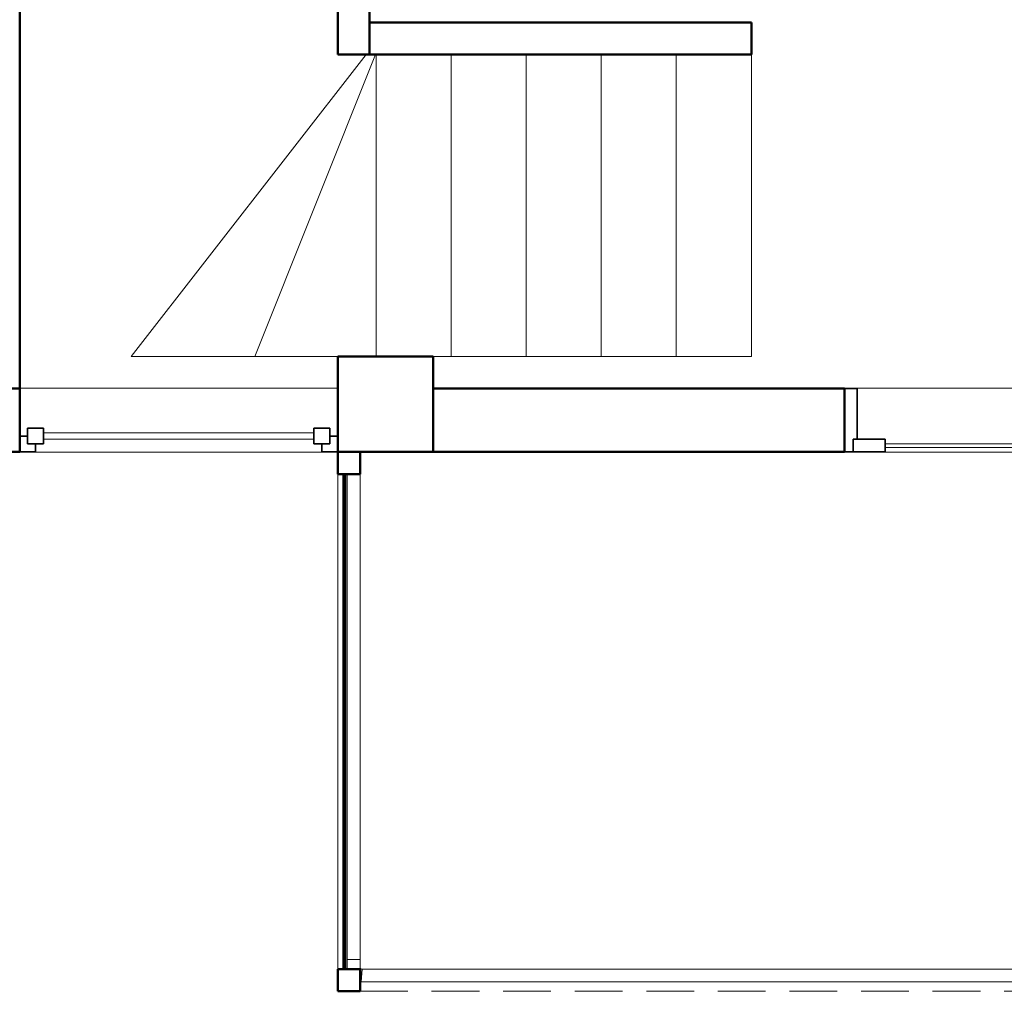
# Model space of a CAD drawing. Header units: millimetres. Extents: x -15837 to 20337, y 4737 to 43412.
# Tile 47 of 85: x 13371 to 16467, y 33779 to 36835. Entities that reach past the tile are written whole.
import ezdxf

# ---------------------------------------------------------------- set-up
doc = ezdxf.new("R2010")
doc.units = ezdxf.units.MM
doc.linetypes.add('ADSK_Штриховая_ш3 п1_5', pattern=[225, 150, -75])
for name, color, linetype, lineweight in [('A-COLS-____-MCUT', 52, 'Continuous', 50), ('A-COLS-____-OTLN', 52, 'Continuous', 20), ('A-DETL-____-MBND', 5, 'ADSK_Штриховая_ш3 п1_5', 20), ('A-DOOR-____-MCUT', 31, 'Continuous', 35), ('A-DOOR-____-OTLN', 31, 'Continuous', 20), ('A-GENM-____-MCUT', 13, 'Continuous', 50), ('A-GENM-____-OTLN', 13, 'Continuous', 20), ('A-GLAZ-____-MCUT', 151, 'Continuous', 35), ('A-GLAZ-____-OTLN', 151, 'Continuous', 20), ('A-PART-____-OTLN', 2, 'Continuous', 20), ('A-WALL-____-MCUT', 113, 'Continuous', 50), ('A-WALL-____-OTLN', 113, 'Continuous', 20), ('Ограждение', 7, 'Continuous', 20)]:
    doc.layers.add(name, color=color, linetype=linetype, lineweight=lineweight)

# ---------------------------------------------------------------- blocks, each defined once
blk = doc.blocks.new('Прямая форма - 83 new-611895-В_Этаж 03_Водопровод')
at = {"layer": 'A-WALL-____-MCUT', "color": 9}
for p, q in [((0, 2.5), (0, -2.5)), ((1556.4, 2.5), (0, 2.5)), ((1556.4, -2.5), (1556.4, 2.5)), ((0, -2.5), (1556.4, -2.5))]:
    blk.add_line(p, q, dxfattribs=at)
blk = doc.blocks.new('Прямая форма - SW - 011-611896-В_Этаж 03_Водопровод')
blk.add_blockref('Прямая форма - 83 new-611895-В_Этаж 03_Водопровод', (0, 0))
blk = doc.blocks.new('Прямая форма - 83 new-611912-В_Этаж 03_Водопровод')
at = {"layer": 'A-GENM-____-OTLN', "lineweight": 9}
for p in [(0, 0), (-56.4, -950.4)]:
    blk.add_line(p, (0, -950.4), dxfattribs=at)
blk = doc.blocks.new('Прямая форма - SLA - 036-611913-В_Этаж 03_Водопровод')
blk.add_blockref('Прямая форма - 83 new-611912-В_Этаж 03_Водопровод', (0, 0))
blk = doc.blocks.new('Прямая форма - 83 new-611915-В_Этаж 03_Водопровод')
at = {"layer": 'A-GENM-____-MCUT', "lineweight": 9}
for p, q in [((738.3, 950.4), (0, 0)), ((388.7, 0), (768, 950.4)), ((768, 950.4), (738.3, 950.4)), ((0, 0), (388.7, 0))]:
    blk.add_line(p, q, dxfattribs=at)
blk = doc.blocks.new('Прямая форма - SLA - 034-611916-В_Этаж 03_Водопровод')
blk.add_blockref('Прямая форма - 83 new-611915-В_Этаж 03_Водопровод', (0, 0))
blk = doc.blocks.new('Прямая форма - 83 new-611921-В_Этаж 03_Водопровод')
at = {"layer": 'A-GENM-____-OTLN', "lineweight": 9}
for p in [(0, 0), (-235.9, -950.4)]:
    blk.add_line(p, (0, -950.4), dxfattribs=at)
blk = doc.blocks.new('Прямая форма - SLA - 037-611922-В_Этаж 03_Водопровод')
blk.add_blockref('Прямая форма - 83 new-611921-В_Этаж 03_Водопровод', (0, 0))
blk = doc.blocks.new('Прямая форма - 83 new-611934-В_Этаж 03_Водопровод')
at = {"layer": 'A-GENM-____-OTLN', "lineweight": 9}
for p, q in [((235.9, 950.4), (235.9, 0)), ((235.9, 0), (0, 0))]:
    blk.add_line(p, q, dxfattribs=at)
blk = doc.blocks.new('Прямая форма - SLA - 038-611935-В_Этаж 03_Водопровод')
blk.add_blockref('Прямая форма - 83 new-611934-В_Этаж 03_Водопровод', (0, 0))
blk = doc.blocks.new('Прямая форма - 83 new-611945-В_Этаж 03_Водопровод')
at = {"layer": 'A-COLS-____-MCUT', "color": 9}
for p, q in [((35, 35), (-35, 35)), ((-35, 35), (-35, -35)), ((35, -35), (35, 35)), ((-35, -35), (35, -35))]:
    blk.add_line(p, q, dxfattribs=at)
blk = doc.blocks.new('Прямая форма - CRE - 003-611946-В_Этаж 03_Водопровод')
blk.add_blockref('Прямая форма - 83 new-611945-В_Этаж 03_Водопровод', (0, 0))
blk = doc.blocks.new('Прямая форма - 83 new-611982-В_Этаж 03_Водопровод')
at = {"layer": 'A-GENM-____-OTLN', "lineweight": 9}
for p, q in [((381, 950.4), (381, 0)), ((260.5, 0), (0, 0))]:
    blk.add_line(p, q, dxfattribs=at)
blk = doc.blocks.new('Прямая форма - SLA - 035-611983-В_Этаж 03_Водопровод')
blk.add_blockref('Прямая форма - 83 new-611982-В_Этаж 03_Водопровод', (0, 0))
blk = doc.blocks.new('Прямая форма - 83 new-611985-В_Этаж 03_Водопровод')
at = {"layer": 'A-WALL-____-MCUT', "color": 9}
for p, q in [((1900, 50), (200, 50)), ((200, 50), (200, -50)), ((1900, -50), (1900, 50)), ((200, -50), (1900, -50))]:
    blk.add_line(p, q, dxfattribs=at)
blk = doc.blocks.new('Прямая форма - SW - 010-611986-В_Этаж 03_Водопровод')
blk.add_blockref('Прямая форма - 83 new-611985-В_Этаж 03_Водопровод', (0, 0))
blk = doc.blocks.new('Прямая форма - 83 new-612017-В_Этаж 03_Водопровод')
at = {"layer": 'A-DETL-____-MBND', "color": 253}
blk.add_line((5770, -8996.4), (9300, -8996.4), dxfattribs=at)
blk = doc.blocks.new('Прямая форма - SLA - 012-612018-В_Этаж 03_Водопровод')
blk.add_blockref('Прямая форма - 83 new-612017-В_Этаж 03_Водопровод', (0, 0))
blk = doc.blocks.new('Прямая форма - 83 new-609513-В_Этаж 03_Водопровод')
at = {"layer": 'A-GLAZ-____-MCUT', "color": 53}
for p, q in [((-475, 0), (-500, 0)), ((-500, 0), (-500, -50)), ((-425, 25), (-475, 25)), ((-475, 25), (-475, -25)), ((-475, -25), (-475, 0)), ((-425, -25), (-425, 25)), ((475, 25), (425, 25)), ((425, 25), (425, -25)), ((475, -25), (475, 25)), ((500, 0), (475, 0)), ((475, 0), (475, -25)), ((500, -50), (500, 0)), ((-475, -25), (-425, -25)), ((-450, -25), (-475, -25)), ((-450, -50), (-450, -25)), ((425, -25), (475, -25)), ((475, -25), (450, -25)), ((450, -25), (450, -50)), ((-500, -50), (-450, -50)), ((450, -50), (500, -50))]:
    blk.add_line(p, q, dxfattribs=at)
at = {"layer": 'A-GLAZ-____-OTLN', "color": 253}
for p, q in [((425, 10), (-425, 10)), ((-425, -10), (425, -10))]:
    blk.add_line(p, q, dxfattribs=at)
blk = doc.blocks.new('Прямая форма - WD - 003-612030-В_Этаж 03_Водопровод')
blk.add_blockref('Прямая форма - 83 new-609513-В_Этаж 03_Водопровод', (500, 50))
blk = doc.blocks.new('Прямая форма - 83 new-612035-В_Этаж 03_Водопровод')
at = {"layer": 'A-WALL-____-MCUT', "color": 9}
for p, q in [((1649.6, 100), (900, 100)), ((900, 100), (900, 0)), ((1649.6, 0), (1649.6, 100)), ((900, 0), (1649.6, 0))]:
    blk.add_line(p, q, dxfattribs=at)
blk = doc.blocks.new('Прямая форма - SW - 011-612036-В_Этаж 03_Водопровод')
blk.add_blockref('Прямая форма - 83 new-612035-В_Этаж 03_Водопровод', (0, 0))
blk = doc.blocks.new('Прямая форма - 83 new-612045-В_Этаж 03_Водопровод')
at = {"layer": 'A-COLS-____-MCUT', "color": 9}
for p, q in [((26910.3, 35775.8), (26610.3, 35775.8)), ((26610.3, 35775.8), (26610.3, 35475.8)), ((26910.3, 35475.8), (26910.3, 35775.8)), ((26610.3, 35475.8), (26910.3, 35475.8))]:
    blk.add_line(p, q, dxfattribs=at)
blk = doc.blocks.new('Прямая форма - CRE - 002-612046-В_Этаж 03_Водопровод')
blk.add_blockref('Прямая форма - 83 new-612045-В_Этаж 03_Водопровод', (-26760.3, -35625.8))
blk = doc.blocks.new('Прямая форма - CRE - 002-612721-В_Этаж 03_Водопровод')
blk.add_blockref('Прямая форма - 83 new-612045-В_Этаж 03_Водопровод', (-26760.3, -35625.8))
blk = doc.blocks.new('Прямая форма - 83 new-612732-В_Этаж 03_Водопровод')
at = {"layer": 'A-WALL-____-MCUT', "color": 9}
for p, q in [((3300, 0), (2007.4, 0)), ((2007.4, 0), (2007.4, -200)), ((3300, -200), (3300, 0)), ((4700, 0), (4600, 0)), ((4600, 0), (4600, -200)), ((2007.4, -200), (3300, -200)), ((4600, -200), (4700, -200))]:
    blk.add_line(p, q, dxfattribs=at)
blk = doc.blocks.new('Прямая форма - SW - 007-612733-В_Этаж 03_Водопровод')
blk.add_blockref('Прямая форма - 83 new-612732-В_Этаж 03_Водопровод', (0, 0))
blk = doc.blocks.new('Family - WD - 003-612735-В_Этаж 03_Водопровод')
at = {"layer": 'A-GENM-____-MCUT', "lineweight": 9}
for p, q in [((500, 1), (-500, 1)), ((-500, 1), (-500, -201)), ((500, -201), (500, 1)), ((-500, -201), (500, -201))]:
    blk.add_line(p, q, dxfattribs=at)
blk = doc.blocks.new('Family - DOO - 013-612741-В_Этаж 03_Водопровод')
at = {"layer": 'A-GENM-____-MCUT', "lineweight": 9}
for p, q in [((450, 1), (-450, 1)), ((-450, 1), (-450, -201)), ((450, -201), (450, 1)), ((-450, -201), (450, -201))]:
    blk.add_line(p, q, dxfattribs=at)
blk = doc.blocks.new('Прямая форма - 83 new-612771-В_Этаж 03_Водопровод')
at = {"layer": 'A-GENM-____-OTLN', "lineweight": 9}
for q in [(236.8, 0), (0, -950.4)]:
    blk.add_line((236.8, -950.4), q, dxfattribs=at)
blk = doc.blocks.new('Прямая форма - SLA - 040-612772-В_Этаж 03_Водопровод')
blk.add_blockref('Прямая форма - 83 new-612771-В_Этаж 03_Водопровод', (0, 0))
blk = doc.blocks.new('Прямая форма - 83 new-612774-В_Этаж 03_Водопровод')
at = {"layer": 'A-GENM-____-OTLN', "lineweight": 9}
for p, q in [((235.9, 950.4), (235.9, 0)), ((235.9, 0), (0, 0))]:
    blk.add_line(p, q, dxfattribs=at)
blk = doc.blocks.new('Прямая форма - SLA - 039-612775-В_Этаж 03_Водопровод')
blk.add_blockref('Прямая форма - 83 new-612774-В_Этаж 03_Водопровод', (0, 0))
blk = doc.blocks.new('Прямая форма - 83 new-612817-В_Этаж 03_Водопровод')
at = {"layer": 'A-DOOR-____-MCUT', "color": 53}
for p, q in [((28, 0), (0, 0)), ((0, 0), (0, -200)), ((28, -40), (28, 0)), ((128, 0), (28, 0)), ((28, 0), (28, -40)), ((128, -40), (128, 0)), ((872, 0), (772, 0)), ((772, 0), (772, -40)), ((872, -40), (872, 0)), ((900, 0), (872, 0)), ((872, 0), (872, -40)), ((900, -200), (900, 0)), ((40, -40), (28, -40)), ((28, -40), (128, -40)), ((40, -200), (40, -40)), ((772, -40), (872, -40)), ((860, -40), (860, -200)), ((872, -40), (860, -40)), ((0, -200), (40, -200)), ((860, -200), (900, -200))]:
    blk.add_line(p, q, dxfattribs=at)
at = {"layer": 'A-DOOR-____-OTLN', "color": 253}
for p, q in [((772, -14), (128, -14)), ((128, -26), (772, -26))]:
    blk.add_line(p, q, dxfattribs=at)
blk = doc.blocks.new('Прямая форма - DOO - 013-612818-В_Этаж 03_Водопровод')
blk.add_blockref('Прямая форма - 83 new-612817-В_Этаж 03_Водопровод', (0, 0))
blk = doc.blocks.new('Прямая форма - 83 new-612850-В_Этаж 03_Водопровод')
at = {"layer": 'A-GENM-____-OTLN', "lineweight": 9}
blk.add_line((-70, 1556.4), (-70, 0), dxfattribs=at)
blk = doc.blocks.new('Прямая форма - SLA - 049-612851-В_Этаж 03_Водопровод')
blk.add_blockref('Прямая форма - 83 new-612850-В_Этаж 03_Водопровод', (0, 0))
blk = doc.blocks.new('Прямая форма - 83 new-612884-В_Этаж 03_Водопровод')
at = {"layer": 'A-WALL-____-MCUT', "color": 9}
for p, q in [((1300.9, 100), (100, 100)), ((100, 100), (100, 0)), ((1300.9, 0), (1300.9, 100)), ((100, 0), (1300.9, 0))]:
    blk.add_line(p, q, dxfattribs=at)
blk = doc.blocks.new('Прямая форма - SW - 012-612885-В_Этаж 03_Водопровод')
blk.add_blockref('Прямая форма - 83 new-612884-В_Этаж 03_Водопровод', (0, 0))
blk = doc.blocks.new('Прямая форма - 83 new-612943-В_Этаж 03_Водопровод')
at = {"layer": 'Ограждение', "color": 253}
for p, q in [((73.7, -1666.4), (76.3, -1626.4)), ((76.3, -1626.4), (3600, -1626.4)), ((73.7, -1666.4), (3600, -1666.4))]:
    blk.add_line(p, q, dxfattribs=at)
blk = doc.blocks.new('Прямая форма - Steel - Structural-612944-В_Этаж 03_Водопровод')
blk.add_blockref('Прямая форма - 83 new-612943-В_Этаж 03_Водопровод', (0, 0))
blk = doc.blocks.new('Прямая форма - 83 new-612961-В_Этаж 03_Водопровод')
at = {"layer": 'Ограждение', "color": 253}
blk.add_line((73.7, -1666.4), (70, -1666.4), dxfattribs=at)
blk = doc.blocks.new('Прямая форма - Steel - Structural-612962-В_Этаж 03_Водопровод')
blk.add_blockref('Прямая форма - 83 new-612961-В_Этаж 03_Водопровод', (0, 0))
blk = doc.blocks.new('Прямая форма - 83 new-612981-В_Этаж 03_Водопровод')
at = {"layer": 'Ограждение', "color": 253}
for p, q in [((30, -1596.4), (30, -70)), ((70, -1596.4), (70, -70)), ((70, -1596.4), (30, -1596.4))]:
    blk.add_line(p, q, dxfattribs=at)
blk = doc.blocks.new('Прямая форма - Steel - Structural-612982-В_Этаж 03_Водопровод')
blk.add_blockref('Прямая форма - 83 new-612981-В_Этаж 03_Водопровод', (0, 0))
blk = doc.blocks.new('Прямая форма - 83 new-612993-В_Этаж 03_Водопровод')
at = {"layer": 'Ограждение', "color": 253}
for p, q in [((70, -1596.4), (30, -1596.4)), ((30, -1596.4), (30, -1622.8)), ((70, -1620.1), (70, -1596.4)), ((30, -1622.8), (30.5, -1626.4)), ((70.3, -1622.7), (70, -1620.1)), ((70.8, -1623.9), (70.3, -1622.7)), ((71.6, -1624.9), (70.8, -1623.9)), ((72.6, -1625.6), (71.6, -1624.9)), ((73.8, -1626.1), (72.6, -1625.6)), ((76.3, -1626.4), (73.7, -1666.4)), ((76.3, -1626.4), (73.8, -1626.1)), ((73.7, -1666.4), (70, -1666))]:
    blk.add_line(p, q, dxfattribs=at)
blk = doc.blocks.new('Прямая форма - Steel - Structural-612994-В_Этаж 03_Водопровод')
blk.add_blockref('Прямая форма - 83 new-612993-В_Этаж 03_Водопровод', (0, 0))
blk = doc.blocks.new('Прямая форма - RAILING - 005-613159-В_Этаж 03_Водопровод')
for name in ['Прямая форма - Steel - Structural-612982-В_Этаж 03_Водопровод', 'Прямая форма - Steel - Structural-612994-В_Этаж 03_Водопровод', 'Прямая форма - Steel - Structural-612944-В_Этаж 03_Водопровод', 'Прямая форма - Steel - Structural-612962-В_Этаж 03_Водопровод']:
    blk.add_blockref(name, (0, 0))
blk = doc.blocks.new('Family - 83 new-613233-В_Этаж 03_Водопровод')
at = {"layer": 'A-PART-____-OTLN', "color": 253}
for p, q in [((73.7, -1666.4), (76.3, -1626.4)), ((76.3, -1626.4), (3600, -1626.4)), ((73.7, -1666.4), (3600, -1666.4))]:
    blk.add_line(p, q, dxfattribs=at)
blk = doc.blocks.new('Family - Steel - Structural-613234-В_Этаж 03_Водопровод')
blk.add_blockref('Family - 83 new-613233-В_Этаж 03_Водопровод', (0, 0))
blk = doc.blocks.new('Family - 83 new-613260-В_Этаж 03_Водопровод')
at = {"layer": 'A-PART-____-OTLN', "color": 253}
blk.add_line((73.7, -1666.4), (70, -1666.4), dxfattribs=at)
blk = doc.blocks.new('Family - Steel - Structural-613261-В_Этаж 03_Водопровод')
blk.add_blockref('Family - 83 new-613260-В_Этаж 03_Водопровод', (0, 0))
blk = doc.blocks.new('Family - 83 new-613290-В_Этаж 03_Водопровод')
at = {"layer": 'A-PART-____-OTLN', "color": 253}
for p, q in [((30, -1596.4), (30, -70)), ((70, -1596.4), (70, -70)), ((70, -1596.4), (30, -1596.4))]:
    blk.add_line(p, q, dxfattribs=at)
blk = doc.blocks.new('Family - Steel - Structural-613291-В_Этаж 03_Водопровод')
blk.add_blockref('Family - 83 new-613290-В_Этаж 03_Водопровод', (0, 0))
blk = doc.blocks.new('Family - 83 new-613308-В_Этаж 03_Водопровод')
at = {"layer": 'A-PART-____-OTLN', "color": 253}
for p, q in [((70, -1596.4), (30, -1596.4)), ((30, -1596.4), (30, -1622.8)), ((70, -1620.1), (70, -1596.4)), ((30, -1622.8), (30.5, -1626.4)), ((70.3, -1622.7), (70, -1620.1)), ((70.8, -1623.9), (70.3, -1622.7)), ((71.6, -1624.9), (70.8, -1623.9)), ((72.6, -1625.6), (71.6, -1624.9)), ((73.8, -1626.1), (72.6, -1625.6)), ((76.3, -1626.4), (73.7, -1666.4)), ((76.3, -1626.4), (73.8, -1626.1)), ((73.7, -1666.4), (70, -1666))]:
    blk.add_line(p, q, dxfattribs=at)
blk = doc.blocks.new('Family - Steel - Structural-613309-В_Этаж 03_Водопровод')
blk.add_blockref('Family - 83 new-613308-В_Этаж 03_Водопровод', (0, 0))
blk = doc.blocks.new('Прямая форма - 83 new-613591-В_Этаж 03_Водопровод')
at = {"layer": 'A-COLS-____-MCUT', "color": 9}
for p, q in [((35, 35), (-35, 35)), ((-35, 35), (-35, -35)), ((35, -35), (35, 35)), ((-35, -35), (35, -35))]:
    blk.add_line(p, q, dxfattribs=at)
blk = doc.blocks.new('Прямая форма - CRE - 003-613592-В_Этаж 03_Водопровод')
blk.add_blockref('Прямая форма - 83 new-613591-В_Этаж 03_Водопровод', (0, 0))
blk = doc.blocks.new('83 new_ifc_RVT-1-В_Этаж 03_Водопровод')
at = {"layer": 'A-COLS-____-OTLN', "color": 253, "lineweight": 20}
for name in ['Прямая форма - CRE - 002-612046-В_Этаж 03_Водопровод', 'Прямая форма - CRE - 002-612721-В_Этаж 03_Водопровод']:
    blk.add_blockref(name, (26760.3, 35625.8), dxfattribs=at)
at = {"layer": 'A-COLS-____-OTLN', "color": 253, "lineweight": 20, "rotation": 270}
for name, p in [('Прямая форма - CRE - 003-611946-В_Этаж 03_Водопровод', (26645.3, 35440.8)), ('Прямая форма - CRE - 003-613592-В_Этаж 03_Водопровод', (26645.3, 33814.4))]:
    blk.add_blockref(name, p, dxfattribs=at)
at = {"layer": 'A-DOOR-____-OTLN', "color": 253, "lineweight": 20, "rotation": 180}
blk.add_blockref('Прямая форма - DOO - 013-612818-В_Этаж 03_Водопровод', (29102.9, 35475.8), dxfattribs=at)
at = {"layer": 'A-GENM-____-OTLN', "color": 253, "lineweight": 20}
for name, p in [('Прямая форма - SLA - 012-612018-В_Этаж 03_Водопровод', (20910.3, 42775.8)), ('Прямая форма - SLA - 034-611916-В_Этаж 03_Водопровод', (25961.1, 35775.8)), ('Прямая форма - SLA - 035-611983-В_Этаж 03_Водопровод', (26349.8, 35775.8)), ('Прямая форма - SLA - 036-611913-В_Этаж 03_Водопровод', (26966.7, 36726.3)), ('Прямая форма - SLA - 037-611922-В_Этаж 03_Водопровод', (27202.6, 36726.3)), ('Прямая форма - SLA - 038-611935-В_Этаж 03_Водопровод', (27202.6, 35775.8)), ('Прямая форма - SLA - 039-612775-В_Этаж 03_Водопровод', (27438.5, 35775.8)), ('Прямая форма - SLA - 040-612772-В_Этаж 03_Водопровод', (27674.4, 36726.3)), ('Прямая форма - SLA - 049-612851-В_Этаж 03_Водопровод', (26680.3, 33849.4))]:
    blk.add_blockref(name, p, dxfattribs=at)
at = {"layer": 'A-GENM-____-OTLN', "color": 253, "lineweight": 20, "rotation": 180}
for name, p in [('Family - WD - 003-612735-В_Этаж 03_Водопровод', (26110.3, 35475.8)), ('Family - DOO - 013-612741-В_Этаж 03_Водопровод', (28652.9, 35475.8))]:
    blk.add_blockref(name, p, dxfattribs=at)
at = {"layer": 'A-GLAZ-____-OTLN', "color": 253, "lineweight": 20}
blk.add_blockref('Прямая форма - WD - 003-612030-В_Этаж 03_Водопровод', (25610.3, 35475.8), dxfattribs=at)
at = {"layer": 'A-PART-____-OTLN', "color": 253, "lineweight": 20}
for name in ['Family - Steel - Structural-613291-В_Этаж 03_Водопровод', 'Family - Steel - Structural-613309-В_Этаж 03_Водопровод', 'Family - Steel - Structural-613234-В_Этаж 03_Водопровод', 'Family - Steel - Structural-613261-В_Этаж 03_Водопровод']:
    blk.add_blockref(name, (26610.3, 35475.8), dxfattribs=at)
at = {"layer": 'A-WALL-____-OTLN', "color": 253, "lineweight": 20}
for name, p, rotation in [('Прямая форма - SW - 011-612036-В_Этаж 03_Водопровод', (26610.3, 38375.8), 270), ('Прямая форма - SW - 010-611986-В_Этаж 03_Водопровод', (25560.3, 35475.8), 90), ('Прямая форма - SW - 007-612733-В_Этаж 03_Водопровод', (30210.3, 35475.8), 180), ('Прямая форма - SW - 011-611896-В_Этаж 03_Водопровод', (26630.6, 35405.8), 270)]:
    blk.add_blockref(name, p, dxfattribs=dict(at, rotation=rotation))
blk.add_blockref('Прямая форма - SW - 012-612885-В_Этаж 03_Водопровод', (26610.3, 36726.3), dxfattribs=at)
at = {"layer": 'Ограждение', "color": 253, "lineweight": 20}
blk.add_blockref('Прямая форма - RAILING - 005-613159-В_Этаж 03_Водопровод', (26610.3, 35475.8), dxfattribs=at)

msp = doc.modelspace()

# ---------------------------------------------------------------- block references
at = {"lineweight": 9}
msp.add_blockref('83 new_ifc_RVT-1-В_Этаж 03_Водопровод', (-12239, 0), dxfattribs=at)

doc.saveas('drawing.dxf')
